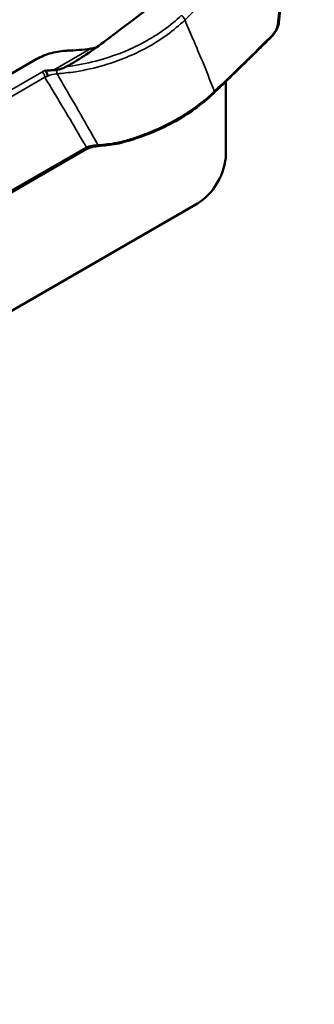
# Model space of a CAD drawing. Header units: millimetres. Extents: x 30 to 861, y 28 to 600.
# Tile 18 of 33: x 784 to 811, y 169 to 262. Entities that reach past the tile are written whole.
import ezdxf

# ---------------------------------------------------------------- set-up
doc = ezdxf.new("R2010")
doc.units = ezdxf.units.MM
doc.header["$LTSCALE"] = 3
doc.layers.add('Visible (ISO)', color=7, linetype='Continuous', lineweight=50)
doc.layers.add('Visible Narrow (ISO)', color=7, linetype='Continuous', lineweight=35)

msp = doc.modelspace()

# ---------------------------------------------------------------- linework, layer by layer
at = {"layer": 'Visible (ISO)'}
for p, q in [((798.773, 261.212), (798.773, 261.213)), ((722.298, 221.541), (785.322, 257.928)), ((786.098, 256.833), (786.066, 256.843)), ((803.005, 255.823), (803.005, 248.985)), ((789.795, 249.4), (781.735, 244.747)), ((800.353, 244.392), (670.422, 169.376))]:
    msp.add_line(p, q, dxfattribs=at)
for centre, major_axis, ratio, start_param, end_param in [((585.484, 543.511), (-1832.017, -1384.889), 0.152762, 1.568049, 1.57394), ((791.053, 260.225), (4.592, 3.471), 0.152762, 3.896748, 4.709402), ((585.484, 543.511), (1832.017, 1384.889), 0.152762, 4.709402, 4.709642), ((788.681, 265.354), (11.87, 1.025), 0.554848, 4.62048, 4.805177), ((785.03, 256.224), (1.068, 0.597), 0.172562, 0.054289, 0.165131), ((786.149, 256.523), (-0.12, 0.298), 0.372421, 3.796199, 4.335598), ((801.322, 255.245), (0.519, -0.542), 0.538092, 6.280525, 6.283185), ((792.647, 250.717), (0.115, -0.741), 0.158133, 6.282648, 6.282662), ((800.353, 247.454), (-1.875, -3.248), 0.57735, 0.785398, 2.356194)]:
    msp.add_ellipse(centre, major_axis=major_axis, ratio=ratio, start_param=start_param, end_param=end_param, dxfattribs=at)
for points, knots in [([(807.35, 359.528), (808.121, 352.564), (808.748, 345.668), (809.708, 332.028), (810.043, 325.286), (810.418, 311.976), (810.46, 305.408), (810.25, 292.467), (809.998, 286.093), (809.202, 273.559), (808.658, 267.399), (807.968, 261.354)], [1.4356244, 1.4356244, 1.4356244, 1.4356244, 1.4902912, 1.4902912, 1.5449581, 1.5449581, 1.5996249, 1.5996249, 1.6542918, 1.6542918, 1.7089586, 1.7089586, 1.7089586, 1.7089586]), ([(807.967, 261.342), (807.946, 261.174), (807.898, 261), (807.767, 260.679), (807.686, 260.526), (807.514, 260.268), (807.424, 260.155), (807.327, 260.058)], [0.0018695, 0.0018695, 0.0018695, 0.0018695, 0.0760723, 0.0760723, 0.1428271, 0.1428271, 0.2014816, 0.2014816, 0.2014816, 0.2014816]), ([(801.84, 254.704), (802.211, 255.058), (802.58, 255.413), (803.316, 256.124), (803.683, 256.479), (804.416, 257.191), (804.781, 257.548), (805.509, 258.261), (805.873, 258.618), (806.597, 259.333), (806.958, 259.691), (807.319, 260.05)], [0.11727684, 0.11727684, 0.11727684, 0.11727684, 0.12142534, 0.12142534, 0.12557383, 0.12557383, 0.12972233, 0.12972233, 0.13387083, 0.13387083, 0.13801932, 0.13801932, 0.13801932, 0.13801932]), ([(785.322, 257.928), (785.716, 258.156), (786.179, 258.347), (787.197, 258.618), (787.698, 258.685), (788.158, 258.701)], [-0.3686602, -0.3686602, -0.3686602, -0.3686602, -0.1843477, -0.1843477, 0, 0, 0, 0]), ([(790.347, 258.891), (790.51, 258.913), (790.674, 258.944), (790.843, 258.984), (790.85, 258.986), (790.857, 258.988)], [-0.30709003, -0.30709003, -0.30709003, -0.30709003, -0.24088945, -0.24088945, -0.23789426, -0.23789426, -0.23789426, -0.23789426]), ([(786.296, 256.455), (786.295, 256.462), (786.293, 256.468), (786.291, 256.475), (786.286, 256.494), (786.28, 256.513), (786.273, 256.532), (786.267, 256.55), (786.26, 256.569), (786.252, 256.587), (786.25, 256.591), (786.248, 256.595), (786.246, 256.599), (786.245, 256.602), (786.244, 256.606), (786.242, 256.609), (786.234, 256.626), (786.226, 256.643), (786.217, 256.659), (786.207, 256.677), (786.197, 256.693), (786.187, 256.709), (786.182, 256.717), (786.177, 256.725), (786.172, 256.733), (786.161, 256.748), (786.151, 256.762), (786.14, 256.775), (786.13, 256.789), (786.119, 256.801), (786.108, 256.812), (786.102, 256.818), (786.097, 256.824), (786.091, 256.83)], [0, 0, 0, 0, 0.0297146, 0.0297146, 0.0297146, 0.1137386, 0.1137386, 0.1137386, 0.1940396, 0.1940396, 0.1940396, 0.2118938, 0.2118938, 0.2118938, 0.2253404, 0.2253404, 0.2253404, 0.3018367, 0.3018367, 0.3018367, 0.3812022, 0.3812022, 0.3812022, 0.4202128, 0.4202128, 0.4202128, 0.4974548, 0.4974548, 0.4974548, 0.573048, 0.573048, 0.573048, 0.6149588, 0.6149588, 0.6149588, 0.6149588]), ([(786.653, 256.864), (786.522, 256.854), (786.406, 256.84), (786.258, 256.827), (786.207, 256.824), (786.154, 256.825), (786.141, 256.826), (786.118, 256.829), (786.107, 256.831), (786.098, 256.833)], [-0.05168701, -0.05168701, -0.05168701, -0.05168701, -0.02584426, -0.02584426, -0.00936019, -0.00936019, -0.00442601, -0.00442601, 0, 0, 0, 0]), ([(786.859, 256.877), (786.823, 256.875), (786.788, 256.873), (786.719, 256.869), (786.687, 256.867), (786.653, 256.864)], [-0.02761486, -0.02761486, -0.02761486, -0.02761486, -0.01343271, -0.01343271, -0.00008436, -0.00008436, -0.00008436, -0.00008436]), ([(787.16, 256.901), (787.11, 256.895), (787.06, 256.89), (786.959, 256.882), (786.909, 256.879), (786.859, 256.877)], [-0.03998722, -0.03998722, -0.03998722, -0.03998722, -0.01999783, -0.01999783, -0.00000954, -0.00000954, -0.00000954, -0.00000954]), ([(788.073, 257.216), (787.967, 257.16), (787.829, 257.092), (787.553, 256.988), (787.436, 256.953), (787.265, 256.917), (787.212, 256.908), (787.16, 256.901)], [-0.1398455, -0.1398455, -0.1398455, -0.1398455, -0.0699139, -0.0699139, -0.0212667, -0.0212667, 0, 0, 0, 0]), ([(801.839, 254.703), (800.776, 253.684), (799.477, 252.745), (796.624, 251.198), (795.033, 250.565), (793.261, 250.09), (793.121, 250.054), (792.98, 250.02)], [0, 0, 0, 0, 0.68924, 0.68924, 1.36606, 1.36606, 1.424042, 1.424042, 1.424042, 1.424042]), ([(791.024, 249.767), (790.865, 249.754), (790.708, 249.728), (790.399, 249.657), (790.246, 249.608), (789.994, 249.506), (789.888, 249.454), (789.794, 249.4)], [0, 0, 0, 0, 0.0637244, 0.0637244, 0.1337549, 0.1337549, 0.1931372, 0.1931372, 0.1931372, 0.1931372])]:
    msp.add_open_spline(points, degree=3, knots=knots, dxfattribs=at)
for points in [[(792.763, 249.976), (792.189, 249.887), (791.608, 249.817), (791.024, 249.767)], [(792.98, 250.02), (792.908, 250.002), (792.835, 249.987), (792.763, 249.976)]]:
    msp.add_open_spline(points, degree=3, dxfattribs=at)
at = {"layer": 'Visible Narrow (ISO)'}
for p, q in [((786.859, 256.877), (790.347, 258.891)), ((785.785, 256.703), (724.442, 221.287)), ((786.091, 256.83), (786.098, 256.833)), ((724.708, 220.794), (786.051, 256.211)), ((788.728, 253.911), (788.728, 253.911)), ((788.773, 253.833), (788.773, 253.833)), ((789.567, 252.453), (789.567, 252.453)), ((789.945, 249.663), (781.885, 245.01))]:
    msp.add_line(p, q, dxfattribs=at)
for centre, major_axis, ratio, start_param, end_param in [((516.06, 494.516), (202.96, -390.044), 0.54608, 0.680578, 0.953913), ((448.207, 431.58), (444.892, 57.073), 0.69342, 5.527547, 5.546839), ((798.859, 261.73), (-0.259, 0.271), 0.524429, 3.680082, 5.331499), ((402.139, 340.351), (402.942, -147.04), 0.400691, 0.361029, 0.369608), ((807.223, 261.439), (0.745, -0.085), 0.651093, 5.729912, 6.283185), ((460.763, 384.97), (-429.501, -94.052), 0.632463, 2.338771, 2.359513), ((806.79, 260.581), (0.529, -0.532), 0.549533, 0, 0.497469), ((402.12, 333.913), (403.186, -139.535), 0.405937, 0.350884, 0.35428), ((787.722, 255.341), (2.739, -0.278), 0.63656, 2.282735, 2.418454), ((785.788, 256.396), (-0.187, 0.325), 0.57735, 3.818264, 5.506514), ((787.09, 255.495), (1.538, 0.259), 0.656527, 1.391498, 1.987318), ((787.184, 256.861), (-0.027, 0.374), 0.057482, 1.458464, 2.623463), ((354.33, 509.461), (453.646, -354.086), 0.230606, 0.523932, 0.528873), ((787.782, 254.998), (2.453, -0.395), 0.576414, 2.303033, 2.442635), ((357.611, 534.213), (-453.227, 380.302), 0.204624, 3.678667, 3.683426), ((358.444, 534.641), (452.43, -380.595), 0.203918, 0.518024, 0.537331), ((801.322, 255.245), (0.519, -0.542), 0.538092, 0, 0.507601), ((790.95, 259.012), (14.928, 2.028), 0.604061, 4.636123, 4.754746), ((792.647, 250.717), (0.115, -0.741), 0.158133, 6.282665, 6.816789), ((793.042, 250.562), (0.895, 0.32), 0.421757, 4.299762, 4.480779), ((792.801, 250.748), (0.179, -0.728), 0.031941, 6.281568, 6.810302), ((789.42, 250.05), (0.375, -0.65), 0.57735, 0, 0.649026), ((790.96, 250.515), (0.063, -0.747), 0.051189, 6.282582, 6.799005)]:
    msp.add_ellipse(centre, major_axis=major_axis, ratio=ratio, start_param=start_param, end_param=end_param, dxfattribs=at)
for points, knots in [([(798.824, 261.998), (797.84, 261.058), (796.66, 260.206), (794.152, 258.844), (792.851, 258.309), (790.619, 257.658), (789.73, 257.459), (788.58, 257.281), (788.327, 257.246), (788.073, 257.216)], [0, 0, 0, 0, 6.394675, 6.394675, 12.15889, 12.15889, 15.761524, 15.761524, 16.778702, 16.778702, 16.778702, 16.778702]), ([(787.197, 256.535), (787.771, 256.578), (788.348, 256.644), (789.841, 256.879), (790.752, 257.084), (793.039, 257.759), (794.371, 258.312), (796.939, 259.718), (798.147, 260.597), (799.154, 261.567)], [0, 0, 0, 0, 2.251646, 2.251646, 5.85428, 5.85428, 11.618495, 11.618495, 18.01317, 18.01317, 18.01317, 18.01317]), ([(807.828, 261.112), (807.817, 261.018), (807.788, 260.909), (807.703, 260.696), (807.65, 260.593), (807.553, 260.442), (807.513, 260.387), (807.446, 260.307), (807.42, 260.278), (807.394, 260.253)], [0, 0, 0, 0, 0.495092, 0.495092, 0.941371, 0.941371, 1.220296, 1.220296, 1.394624, 1.394624, 1.394624, 1.394624]), ([(801.917, 254.908), (801.804, 255.2), (801.691, 255.493), (801.253, 256.61), (800.92, 257.435), (800.455, 258.554), (800.333, 258.845), (800.209, 259.137)], [-32.024695, -32.024695, -32.024695, -32.024695, -29.614023, -29.614023, -22.839686, -22.839686, -20.452718, -20.452718, -20.452718, -20.452718]), ([(791.034, 249.866), (791.033, 249.869), (791.031, 249.872), (790.718, 250.428), (790.405, 250.983), (789.89, 251.888), (789.691, 252.237), (789.391, 252.761), (789.291, 252.936), (789.029, 253.391), (788.867, 253.671), (788.463, 254.37), (788.219, 254.789), (787.974, 255.209)], [4.226481, 4.226481, 4.226481, 4.226481, 4.252336, 4.252336, 9.112148, 9.112148, 12.149531, 12.149531, 13.668223, 13.668223, 16.098129, 16.098129, 19.715339, 19.715339, 19.715339, 19.715339]), ([(801.917, 254.908), (801.139, 254.15), (800.23, 253.431), (798.321, 252.207), (797.342, 251.688), (795.641, 250.959), (794.963, 250.707), (793.842, 250.353), (793.406, 250.231), (792.967, 250.121)], [0, 0, 0, 0, 4.878167, 4.878167, 9.275388, 9.275388, 12.023651, 12.023651, 13.741315, 13.741315, 13.741315, 13.741315]), ([(791.034, 249.866), (791.018, 249.866), (791.002, 249.865), (790.935, 249.863), (790.883, 249.86), (790.783, 249.852), (790.733, 249.847), (790.674, 249.84), (790.664, 249.838), (790.64, 249.835), (790.627, 249.833), (790.57, 249.825), (790.527, 249.818), (790.441, 249.803), (790.398, 249.794), (790.332, 249.78), (790.308, 249.774), (790.277, 249.767), (790.269, 249.765), (790.208, 249.749), (790.156, 249.734), (790.09, 249.714), (790.076, 249.709), (790.021, 249.691), (789.982, 249.678), (789.945, 249.663)], [0, 0, 0, 0, 0.093843, 0.093843, 0.391527, 0.391527, 0.684476, 0.684476, 0.744116, 0.744116, 0.824985, 0.824985, 1.090203, 1.090203, 1.362024, 1.362024, 1.519814, 1.519814, 1.568633, 1.568633, 1.929018, 1.929018, 2.033413, 2.033413, 2.323901, 2.323901, 2.323901, 2.323901])]:
    msp.add_open_spline(points, degree=3, knots=knots, dxfattribs=at)

doc.saveas('drawing.dxf')
